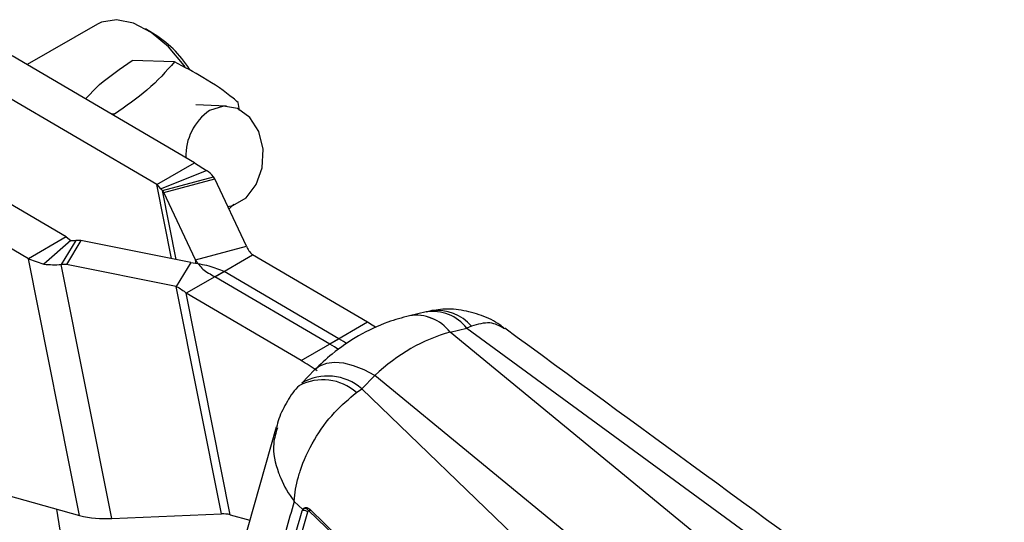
# Model space of a CAD drawing. Header units: millimetres. Extents: x 23 to 407, y 52 to 245.
# Tile 33 of 34: x 350 to 383, y 211 to 227. Entities that reach past the tile are written whole.
import ezdxf

# ---------------------------------------------------------------- set-up
doc = ezdxf.new("R2010")
doc.units = ezdxf.units.MM

msp = doc.modelspace()

# ---------------------------------------------------------------- linework, layer by layer
at = {"color": 7, "linetype": 'Continuous', "lineweight": 25}
for p, q in [((352.95449, 227.11643), (350.63682, 225.77847)), ((354.77789, 226.82295), (354.54223, 226.95904)), ((356.171, 222.53081), (350.13625, 226.07222)), ((355.50457, 225.86783), (354.10248, 225.91747)), ((354.92178, 221.80965), (348.88702, 225.35106)), ((352.56214, 224.64863), (352.95857, 225.05924)), ((357.22343, 224.40874), (356.21139, 224.44456)), ((357.65143, 224.26476), (357.61329, 224.52468)), ((353.52166, 224.14058), (353.42185, 224.14411)), ((351.92836, 220.08159), (345.8936, 223.623)), ((350.67914, 219.36043), (344.64438, 222.90184)), ((354.92178, 221.80965), (356.171, 222.53081)), ((356.171, 222.53081), (356.56275, 222.28001)), ((355.04311, 221.67046), (356.56275, 222.28001)), ((355.10608, 221.61267), (356.79258, 222.06907)), ((356.83595, 222.00218), (356.79258, 222.06907)), ((354.92178, 221.80965), (355.04311, 221.67046)), ((355.14945, 221.54578), (356.83595, 222.00218)), ((357.88401, 219.77945), (356.83595, 222.00218)), ((355.14945, 221.54578), (355.10608, 221.61267)), ((356.1975, 219.32305), (355.14945, 221.54578)), ((357.30779, 221.0015), (357.46263, 221.16404)), ((351.92836, 220.08159), (350.67914, 219.36043)), ((352.08182, 219.96094), (351.18815, 219.17732)), ((352.23897, 219.95752), (351.76176, 219.16484)), ((351.92836, 220.08159), (352.08182, 219.96094)), ((352.41054, 219.96464), (351.93333, 219.17195)), ((352.41054, 219.96464), (352.23897, 219.95752)), ((356.04288, 219.23378), (352.41054, 219.96464)), ((356.1975, 219.32305), (357.88401, 219.77945)), ((356.83837, 218.76423), (358.08759, 219.48539)), ((361.88813, 217.25509), (358.08759, 219.48539)), ((352.36653, 210.86613), (350.67914, 219.36043)), ((350.67914, 219.36043), (351.18815, 219.17732)), ((351.93333, 219.17195), (351.76176, 219.16484)), ((353.42986, 210.76762), (351.76176, 219.16484)), ((355.56566, 218.4411), (351.93333, 219.17195)), ((356.04288, 219.23378), (355.56566, 218.4411)), ((357.14478, 218.94112), (355.89556, 218.21996)), ((360.94532, 216.71082), (357.14478, 218.94112)), ((360.63891, 216.53393), (356.83837, 218.76423)), ((357.06008, 210.9182), (355.56566, 218.4411)), ((357.3514, 210.89121), (355.89556, 218.21996)), ((359.6961, 215.98966), (355.89556, 218.21996)), ((363.82587, 217.60234), (363.27496, 217.47212)), ((361.88813, 217.25509), (360.63891, 216.53393)), ((380.28945, 204.05666), (364.61853, 216.93348)), ((364.61981, 216.93378), (365.17071, 217.064)), ((365.32274, 217.12797), (365.17071, 217.064)), ((365.17071, 217.064), (381.85191, 204.86571)), ((359.6961, 215.98966), (360.94532, 216.71082)), ((360.14036, 215.68119), (359.71254, 215.2464)), ((362.12804, 215.49531), (361.70022, 215.06052)), ((377.79996, 202.6195), (362.12903, 215.49633)), ((361.52319, 214.93454), (361.70022, 215.06052)), ((361.70022, 215.06052), (375.84822, 201.39985)), ((358.86613, 213.78454), (357.57289, 209.20873)), ((344.67935, 213.00379), (352.36653, 210.86613)), ((359.74514, 211.06456), (359.46419, 211.33325)), ((351.84585, 209.65631), (351.61273, 211.07574)), ((359.72785, 211.02327), (359.74514, 211.06456)), ((359.76778, 211.0936), (359.74514, 211.06456)), ((353.42986, 210.76762), (357.06008, 210.9182)), ((357.3514, 210.89121), (357.99761, 210.71151))]:
    msp.add_line(p, q, dxfattribs=at)
at = {"color": 8, "linetype": 'Continuous', "lineweight": 25}
for p, q in [((355.4081, 219.3615), (354.92178, 221.80965)), ((355.55931, 219.33108), (355.10608, 221.61267)), ((356.22181, 219.20072), (356.1975, 219.32305)), ((359.93841, 211.02647), (364.32544, 206.82351))]:
    msp.add_line(p, q, dxfattribs=at)
at = {"color": 7, "linetype": 'Continuous', "lineweight": 25, "flags": 128}
for points in [[(355.85663, 225.70919), (355.82512, 225.75319), (355.30461, 226.36472), (354.73211, 226.84009), (354.14666, 227.14691), (353.58813, 227.26427), (353.0946, 227.18416), (352.95449, 227.11643)], [(357.26832, 221.08521), (357.44003, 221.12298), (357.87314, 221.37301), (358.21053, 221.80807), (358.40664, 222.36942), (358.43499, 222.98123), (358.29175, 223.56089), (357.99627, 224.0301), (357.58844, 224.3255), (357.12335, 224.40718), (356.66382, 224.26413), (356.66382, 224.26413)], [(362.14892, 217.09371), (362.04235, 217.16168), (361.88813, 217.25509)], [(360.91003, 216.36581), (360.79312, 216.44052), (360.63891, 216.53393)], [(361.19277, 216.5581), (361.09954, 216.6174), (360.94532, 216.71082)], [(365.35769, 205.8128), (365.20077, 205.96646), (364.51972, 206.63331), (361.7954, 209.30046), (360.0109, 211.04711)]]:
    msp.add_lwpolyline(points, dxfattribs=at)
at = {"color": 8, "linetype": 'Continuous', "lineweight": 25, "flags": 128}
for points in [[(362.12804, 215.49531), (361.77456, 215.6826), (361.42898, 215.81902), (361.10055, 215.90094), (360.79807, 215.92613), (360.52963, 215.89395), (360.30242, 215.80525), (360.14036, 215.68119)], [(362.12903, 215.49633), (361.77559, 215.68368), (361.43004, 215.82016), (361.10165, 215.90212), (360.79921, 215.92736), (360.53081, 215.8952), (360.30364, 215.80652), (360.14135, 215.6822)]]:
    msp.add_lwpolyline(points, dxfattribs=at)
at = {"color": 7, "linetype": 'Continuous', "lineweight": 25}
for centre, radius, start, end in [((352.75102, 223.50801), 3.88549, 33.10697, 58.556916), ((357.70641, 222.7679), 1.82365, 124.869316, 182.158985), ((356.21574, 221.67126), 0.70071, 34.591932, 60.315176), ((354.94801, 221.50364), 0.19202, 34.596125, 60.313159), ((352.18599, 221.13649), 1.18016, 264.936126, 272.573237), ((351.56849, 223.47121), 4.31071, 264.93808, 272.569635), ((356.1825, 210.02176), 6.9254, 54.298723, 59.51252), ((360.41209, 213.68131), 1.67486, 48.440012, 117.680308), ((359.79081, 210.86129), 0.17378, 44.736314, 111.241564), ((359.81389, 210.96037), 0.14098, 27.95983, 109.087414), ((353.21906, 214.28038), 3.51908, 255.979947, 273.434094), ((357.11782, 209.95573), 0.9642, 75.980139, 93.432988)]:
    msp.add_arc(centre, radius, start, end, dxfattribs=at)
at = {"color": 8, "linetype": 'Continuous', "lineweight": 25}
for centre, radius, start, end in [((364.03451, 216.1746), 1.44291, 38.053119, 98.314114), ((364.18957, 216.16336), 1.48813, 40.405976, 96.861483), ((363.49045, 216.06429), 1.4241, 37.614463, 98.772215), ((363.49195, 216.06522), 1.42354, 37.59972, 98.767513), ((360.57712, 213.76004), 1.71831, 49.18603, 120.332071)]:
    msp.add_arc(centre, radius, start, end, dxfattribs=at)
at = {"color": 7, "linetype": 'Continuous', "lineweight": 25}
for centre, major_axis, ratio, start_param, end_param in [((366.67865, 205.15616), (-1.16773, 11.94437), 0.65607131, 0.11511849, 0.46374604), ((368.82941, 212.38611), (7.06027, -2.37935), 0.58264969, 2.38964687, 2.38986602), ((368.16554, 212.00287), (7.54867, -0.06955), 0.76560999, 2.50457708, 2.50479623)]:
    msp.add_ellipse(centre, major_axis=major_axis, ratio=ratio, start_param=start_param, end_param=end_param, dxfattribs=at)
for points, knots in [([(352.95857, 225.05924), (352.98222, 225.07971), (353.31919, 225.37125), (353.72508, 225.6543), (354.10248, 225.91747)], [0, 0, 0, 0, 0.07018451, 1, 1, 1, 1]), ([(355.50457, 225.86783), (355.22987, 225.55641), (354.71614, 224.97399), (353.90096, 224.40522), (353.52166, 224.14058)], [0, 0, 0, 0, 0.53470863, 1, 1, 1, 1]), ([(357.61329, 224.52468), (357.55729, 224.57198), (357.24196, 224.83834), (356.58816, 225.29834), (355.82952, 225.69705), (355.50457, 225.86783)], [0, 0, 0, 0, 0.109871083, 0.618717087, 1, 1, 1, 1]), ([(357.88401, 219.77945), (357.90817, 219.72652), (357.95649, 219.62066), (358.04389, 219.53048), (358.08759, 219.48539)], [0, 0, 0, 0, 0.50000434, 1, 1, 1, 1]), ([(356.04288, 219.23378), (356.2475, 219.20339), (356.65674, 219.14261), (356.9821, 219.00828), (357.14478, 218.94112)], [0, 0, 0, 0, 0.499999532, 1, 1, 1, 1]), ([(356.1975, 219.32305), (356.26865, 219.2156), (356.41095, 219.00072), (356.69589, 218.84306), (356.83837, 218.76423)], [0, 0, 0, 0, 0.499999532, 1, 1, 1, 1]), ([(355.56566, 218.4411), (355.62639, 218.40928), (355.74784, 218.34564), (355.84632, 218.26185), (355.89556, 218.21996)], [0, 0, 0, 0, 0.50000434, 1, 1, 1, 1]), ([(364.01782, 217.64003), (364.00708, 217.63885), (363.94185, 217.6317), (363.8796, 217.6096), (363.82761, 217.59114)], [0, 0, 0, 0, 0.1647084, 1, 1, 1, 1]), ([(366.41883, 217.04508), (366.36905, 217.08679), (366.14438, 217.27504), (365.66046, 217.49902), (364.99478, 217.67581), (364.42807, 217.71646), (364.10955, 217.64297), (364.01646, 217.62149)], [0, 0, 0, 0, 0.0765714, 0.34564273, 0.61700497, 0.88806913, 1, 1, 1, 1]), ([(363.27316, 217.4717), (363.03405, 217.4063), (362.45362, 217.24752), (361.58443, 216.83253), (360.77665, 216.28778), (360.32951, 215.86158), (360.14179, 215.68264)], [0, 0, 0, 0, 0.20511273, 0.49790977, 0.78920219, 1, 1, 1, 1]), ([(382.94572, 204.97751), (381.83732, 205.78766), (376.32943, 209.8135), (370.8244, 213.84078), (366.4272, 217.05761)], [0, 0, 0, 0, 0.20123926, 1, 1, 1, 1]), ([(359.63748, 215.16647), (359.63495, 215.16433), (359.46738, 215.02251), (359.23403, 214.64619), (358.97849, 214.18074), (358.90434, 213.87565), (358.88085, 213.779)], [0, 0, 0, 0, 0.00622163, 0.41251235, 0.8139019, 1, 1, 1, 1]), ([(359.46419, 211.33325), (359.46432, 211.3359), (359.47787, 211.59458), (359.536, 211.93279), (359.74319, 212.61554), (360.08698, 213.36468), (360.7495, 214.28489), (361.27357, 214.72494), (361.52319, 214.93454)], [0, 0, 0, 0, 0.0021901, 0.21325598, 0.26096866, 0.52127503, 0.77197811, 1, 1, 1, 1]), ([(359.46419, 211.33325), (359.27696, 210.68706), (358.90419, 209.40043), (358.52839, 208.11429), (358.34133, 207.4741)], [0, 0, 0, 0, 0.50223257, 1, 1, 1, 1]), ([(358.75587, 207.65829), (358.77361, 207.71955), (358.8623, 208.02584), (359.18696, 209.14788), (359.49271, 210.20799), (359.72785, 211.02327)], [0, 0, 0, 0, 0.05458652, 0.27293159, 1, 1, 1, 1]), ([(358.94199, 207.61726), (358.95974, 207.67855), (359.04846, 207.98497), (359.37323, 209.10751), (359.67906, 210.16803), (359.91425, 210.98361)], [0, 0, 0, 0, 0.05458614, 0.2729327, 1, 1, 1, 1]), ([(360.0109, 211.04711), (359.98606, 211.06791), (359.93572, 211.11006), (359.85762, 211.13115), (359.80101, 211.12068), (359.77568, 211.10004), (359.76778, 211.0936)], [0, 0, 0, 0, 0.28420663, 0.57600121, 0.86782865, 1, 1, 1, 1]), ([(359.91425, 210.98361), (359.91996, 210.99798), (359.9265, 211.01445), (359.93707, 211.02511), (359.93841, 211.02647)], [0, 0, 0, 0, 0.87275055, 1, 1, 1, 1])]:
    msp.add_open_spline(points, degree=3, knots=knots, dxfattribs=at)
at = {"color": 8, "linetype": 'Continuous', "lineweight": 25}
for points, knots in [([(366.41819, 217.04384), (366.26505, 217.13186), (365.95816, 217.30825), (365.53482, 217.18814), (365.32274, 217.12797)], [0, 0, 0, 0, 0.49903944, 1, 1, 1, 1]), ([(358.90951, 213.7711), (358.85704, 213.59979), (358.71454, 213.13464), (358.8457, 212.5363), (359.09334, 211.89454), (359.27894, 211.57719), (359.4623, 211.33572), (359.46419, 211.33325)], [0, 0, 0, 0, 0.2254715, 0.6122279, 0.68313628, 0.99674663, 1, 1, 1, 1]), ([(359.93841, 211.02647), (359.94268, 211.03), (359.95724, 211.04206), (359.98562, 211.04962), (360.01214, 211.03933), (360.02326, 211.03502)], [0, 0, 0, 0, 0.19415421, 0.66191933, 1, 1, 1, 1])]:
    msp.add_open_spline(points, degree=3, knots=knots, dxfattribs=at)

doc.saveas('drawing.dxf')
